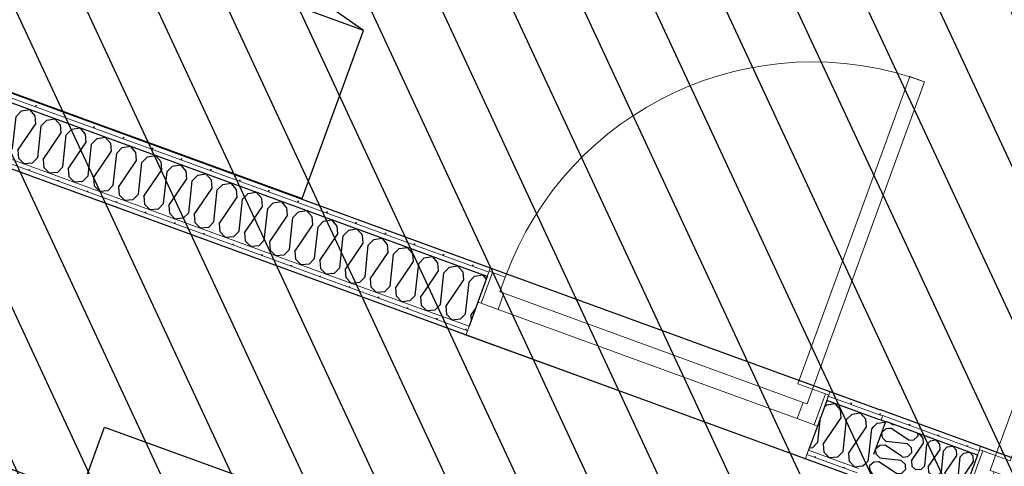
# Model space of a CAD drawing. Header units: millimetres. Extents: x 112481703 to 112588235, y 1264638581 to 1264713486.
# Tile 183 of 256: x 112565359 to 112568111, y 1264676516 to 1264677763. Entities that reach past the tile are written whole.
import ezdxf

# ---------------------------------------------------------------- set-up
doc = ezdxf.new("R2010")
doc.units = ezdxf.units.MM
doc.header["$LTSCALE"] = 0.5
doc.header["$MEASUREMENT"] = 0
doc.linetypes.add('PLINE', pattern=[0])
for name, color, linetype, lineweight in [('235- Utvendig kledning og overflate', 7, 'Continuous', 0), ('236- Innvendig kledning og overflate', 7, 'Continuous', 0), ('244- Vinduer_ dører_ foldevegger', 7, 'Continuous', 0)]:
    doc.layers.add(name, color=color, linetype=linetype, lineweight=lineweight)
for name, color, linetype in [('2752 Løse skap og reoler', 7, 'Continuous'), ('862- M___Nettoareal', 7, 'Continuous'), ('862- M___Nettoareal(Polylinje)', 7, 'Continuous'), ('LA_farge_dekke_asfalt2', 7, 'Continuous'), ('Yttervegger.A225', 7, 'Continuous'), ('Yttervegger.A225 (Skravur)', 7, 'Continuous')]:
    doc.layers.add(name, color=color, linetype=linetype)
pattern_1 = [(249.956, (112557650, 1264717795), (-81.357, 29.68231), [0, -50]), (249.956, (112557682.11, 1264717756.67), (-81.357, 29.68231), [0, -50])]

# ---------------------------------------------------------------- blocks, each defined once
blk = doc.blocks.new('Legekontor_18_8', base_point=(112565643.1, 1264674628.7))
at = {"layer": '862- M___Nettoareal(Polylinje)', "linetype": 'PLINE', "flags": 128}
blk.add_lwpolyline([(112562952, 1264672584.6), (112565881.6, 1264671515.8), (112567554.2, 1264676100.2), (112567694.6, 1264676485), (112566464.9, 1264676933.6), (112564764.9, 1264677553.8)], close=True, dxfattribs=at)
blk = doc.blocks.new('Korridor_14_9', base_point=(112576467.7, 1264681824.9))
at = {"layer": '862- M___Nettoareal(Polylinje)', "linetype": 'PLINE', "flags": 128}
blk.add_lwpolyline([(112572601.8, 1264674908.6), (112573784.5, 1264674477.1), (112574626.2, 1264676784), (112575767.2, 1264676367.7), (112576177.7, 1264676217.9), (112577189, 1264678989.8), (112578571.3, 1264682778.7), (112579511.2, 1264685354.9), (112580089.2, 1264686939), (112578574.1, 1264687491.8), (112577945.6, 1264685769.1), (112576576, 1264686268.7), (112573384.4, 1264677521), (112565766.9, 1264680300.1), (112564833.5, 1264677741.7), (112566533.4, 1264677121.5), (112567763.2, 1264676672.9), (112567763.5, 1264676673.8), (112569134.1, 1264676173.8)], close=True, dxfattribs=at)
blk = doc.blocks.new('*X161', base_point=(112557650, 1264717795))
at = {"layer": 'Yttervegger.A225 (Skravur)', "linetype": 'PLINE'}
for p, q in [((112564839.8, 1264677699.6), (112564824.6, 1264677717.2)), ((112564791.3, 1264677603.5), (112564841.5, 1264677677.7)), ((112564841.5, 1264677677.7), (112564839.8, 1264677699.6)), ((112564856.2, 1264677672.3), (112564871.7, 1264677688)), ((112564871.7, 1264677688), (112564894.8, 1264677691.7)), ((112564910.1, 1264677674), (112564894.8, 1264677691.7)), ((112564846.9, 1264677583.3), (112564856.2, 1264677672.3)), ((112564861.7, 1264677577.9), (112564911.8, 1264677652)), ((112564911.8, 1264677652), (112564910.1, 1264677674)), ((112564926.6, 1264677646.6), (112564942, 1264677662.3)), ((112564942, 1264677662.3), (112564965.1, 1264677666)), ((112564980.4, 1264677648.3), (112564965.1, 1264677666)), ((112564917.2, 1264677557.6), (112564926.6, 1264677646.6)), ((112564932, 1264677552.2), (112564982.1, 1264677626.3)), ((112564982.1, 1264677626.3), (112564980.4, 1264677648.3)), ((112564996.9, 1264677621), (112565012.3, 1264677636.7)), ((112565012.3, 1264677636.7), (112565035.5, 1264677640.4)), ((112565050.8, 1264677622.6), (112565035.5, 1264677640.4)), ((112565052.5, 1264677600.7), (112565050.8, 1264677622.6)), ((112564791.3, 1264677603.5), (112564793, 1264677581.6)), ((112564987.5, 1264677532), (112564996.9, 1264677621)), ((112565002.3, 1264677526.6), (112565052.5, 1264677600.7)), ((112565057.9, 1264677506.3), (112565067.2, 1264677595.3)), ((112565067.2, 1264677595.3), (112565082.7, 1264677611)), ((112565082.7, 1264677611), (112565105.8, 1264677614.7)), ((112565121.1, 1264677597), (112565105.8, 1264677614.7)), ((112565122.8, 1264677575), (112565121.1, 1264677597)), ((112564793, 1264677581.6), (112564808.9, 1264677565.5)), ((112564831.4, 1264677567.6), (112564808.9, 1264677565.5)), ((112564846.9, 1264677583.3), (112564831.4, 1264677567.6)), ((112564861.7, 1264677577.9), (112564863.4, 1264677555.9)), ((112565072.6, 1264677500.9), (112565122.8, 1264677575)), ((112565128.2, 1264677480.6), (112565137.6, 1264677569.6)), ((112565137.6, 1264677569.6), (112565153, 1264677585.3)), ((112565153, 1264677585.3), (112565176.1, 1264677589.1)), ((112565191.4, 1264677571.3), (112565176.1, 1264677589.1)), ((112565193.1, 1264677549.4), (112565191.4, 1264677571.3)), ((112564863.4, 1264677555.9), (112564879.2, 1264677539.8)), ((112564901.8, 1264677541.9), (112564879.2, 1264677539.8)), ((112564917.2, 1264677557.6), (112564901.8, 1264677541.9)), ((112564932, 1264677552.2), (112564933.7, 1264677530.3)), ((112565143, 1264677475.2), (112565193.1, 1264677549.4)), ((112565198.5, 1264677455), (112565207.9, 1264677544)), ((112565207.9, 1264677544), (112565223.3, 1264677559.7)), ((112565223.3, 1264677559.7), (112565246.5, 1264677563.4)), ((112565261.8, 1264677545.7), (112565246.5, 1264677563.4)), ((112565263.5, 1264677523.7), (112565261.8, 1264677545.7)), ((112564933.7, 1264677530.3), (112564949.6, 1264677514.2)), ((112564972.1, 1264677516.2), (112564949.6, 1264677514.2)), ((112564987.5, 1264677532), (112564972.1, 1264677516.2)), ((112565002.3, 1264677526.6), (112565004, 1264677504.6)), ((112565213.3, 1264677449.6), (112565263.5, 1264677523.7)), ((112565268.9, 1264677429.3), (112565278.2, 1264677518.3)), ((112565278.2, 1264677518.3), (112565293.7, 1264677534)), ((112565293.7, 1264677534), (112565316.8, 1264677537.7)), ((112565332.1, 1264677520), (112565316.8, 1264677537.7)), ((112565333.8, 1264677498), (112565332.1, 1264677520)), ((112565004, 1264677504.6), (112565019.9, 1264677488.5)), ((112565042.4, 1264677490.6), (112565019.9, 1264677488.5)), ((112565057.9, 1264677506.3), (112565042.4, 1264677490.6)), ((112565072.6, 1264677500.9), (112565074.3, 1264677478.9)), ((112565283.6, 1264677423.9), (112565333.8, 1264677498)), ((112565339.2, 1264677403.7), (112565348.6, 1264677492.7)), ((112565348.6, 1264677492.7), (112565364, 1264677508.4)), ((112565364, 1264677508.4), (112565387.1, 1264677512.1)), ((112565402.4, 1264677494.3), (112565387.1, 1264677512.1)), ((112565404.1, 1264677472.4), (112565402.4, 1264677494.3)), ((112565434.3, 1264677482.7), (112565457.5, 1264677486.4)), ((112565472.8, 1264677468.7), (112565457.5, 1264677486.4)), ((112565074.3, 1264677478.9), (112565090.2, 1264677462.8)), ((112565112.8, 1264677464.9), (112565090.2, 1264677462.8)), ((112565128.2, 1264677480.6), (112565112.8, 1264677464.9)), ((112565143, 1264677475.2), (112565144.7, 1264677453.3)), ((112565354, 1264677398.3), (112565404.1, 1264677472.4)), ((112565409.5, 1264677378), (112565418.9, 1264677467)), ((112565418.9, 1264677467), (112565434.3, 1264677482.7)), ((112565474.5, 1264677446.7), (112565472.8, 1264677468.7)), ((112565504.7, 1264677457), (112565527.8, 1264677460.7)), ((112565543.1, 1264677443), (112565527.8, 1264677460.7)), ((112565144.7, 1264677453.3), (112565160.6, 1264677437.2)), ((112565183.1, 1264677439.3), (112565160.6, 1264677437.2)), ((112565198.5, 1264677455), (112565183.1, 1264677439.3)), ((112565213.3, 1264677449.6), (112565215, 1264677427.6)), ((112565424.3, 1264677372.6), (112565474.5, 1264677446.7)), ((112565479.9, 1264677352.3), (112565489.2, 1264677441.3)), ((112565489.2, 1264677441.3), (112565504.7, 1264677457)), ((112565544.8, 1264677421.1), (112565543.1, 1264677443)), ((112565559.6, 1264677415.7), (112565575, 1264677431.4)), ((112565575, 1264677431.4), (112565598.1, 1264677435.1)), ((112565613.4, 1264677417.4), (112565598.1, 1264677435.1)), ((112565215, 1264677427.6), (112565230.9, 1264677411.5)), ((112565253.4, 1264677413.6), (112565230.9, 1264677411.5)), ((112565268.9, 1264677429.3), (112565253.4, 1264677413.6)), ((112565283.6, 1264677423.9), (112565285.3, 1264677402)), ((112565339.2, 1264677403.7), (112565323.8, 1264677387.9)), ((112565494.6, 1264677346.9), (112565544.8, 1264677421.1)), ((112565550.2, 1264677326.7), (112565559.6, 1264677415.7)), ((112565615.1, 1264677395.4), (112565613.4, 1264677417.4)), ((112565629.9, 1264677390), (112565645.3, 1264677405.7)), ((112565645.3, 1264677405.7), (112565668.5, 1264677409.4)), ((112565683.8, 1264677391.7), (112565668.5, 1264677409.4)), ((112565285.3, 1264677402), (112565301.2, 1264677385.9)), ((112565323.8, 1264677387.9), (112565301.2, 1264677385.9)), ((112565354, 1264677398.3), (112565355.7, 1264677376.3)), ((112565355.7, 1264677376.3), (112565371.6, 1264677360.2)), ((112565409.5, 1264677378), (112565394.1, 1264677362.3)), ((112565565, 1264677321.3), (112565615.1, 1264677395.4)), ((112565620.5, 1264677301), (112565629.9, 1264677390)), ((112565685.5, 1264677369.7), (112565683.8, 1264677391.7)), ((112565700.2, 1264677364.4), (112565715.7, 1264677380.1)), ((112565715.7, 1264677380.1), (112565738.8, 1264677383.8)), ((112565754.1, 1264677366), (112565738.8, 1264677383.8)), ((112565394.1, 1264677362.3), (112565371.6, 1264677360.2)), ((112565424.3, 1264677372.6), (112565426, 1264677350.6)), ((112565426, 1264677350.6), (112565441.9, 1264677334.5)), ((112565479.9, 1264677352.3), (112565464.4, 1264677336.6)), ((112565635.3, 1264677295.6), (112565685.5, 1264677369.7)), ((112565690.9, 1264677275.4), (112565700.2, 1264677364.4)), ((112565755.8, 1264677344.1), (112565754.1, 1264677366)), ((112565770.6, 1264677338.7), (112565786, 1264677354.4)), ((112565786, 1264677354.4), (112565809.1, 1264677358.1)), ((112565824.4, 1264677340.4), (112565809.1, 1264677358.1)), ((112565464.4, 1264677336.6), (112565441.9, 1264677334.5)), ((112565494.6, 1264677346.9), (112565496.3, 1264677325)), ((112565496.3, 1264677325), (112565512.2, 1264677308.9)), ((112565550.2, 1264677326.7), (112565534.8, 1264677311)), ((112565565, 1264677321.3), (112565566.7, 1264677299.3)), ((112565705.6, 1264677270), (112565755.8, 1264677344.1)), ((112565761.2, 1264677249.7), (112565770.6, 1264677338.7)), ((112565826.1, 1264677318.4), (112565824.4, 1264677340.4)), ((112565840.9, 1264677313), (112565856.3, 1264677328.7)), ((112565856.3, 1264677328.7), (112565879.5, 1264677332.4)), ((112565894.8, 1264677314.7), (112565879.5, 1264677332.4)), ((112565534.8, 1264677311), (112565512.2, 1264677308.9)), ((112565566.7, 1264677299.3), (112565582.6, 1264677283.2)), ((112565620.5, 1264677301), (112565605.1, 1264677285.3)), ((112565635.3, 1264677295.6), (112565637, 1264677273.7)), ((112565776, 1264677244.3), (112565826.1, 1264677318.4)), ((112565831.5, 1264677224), (112565840.9, 1264677313)), ((112565846.3, 1264677218.6), (112565896.5, 1264677292.8)), ((112565896.5, 1264677292.8), (112565894.8, 1264677314.7)), ((112565911.2, 1264677287.4), (112565926.7, 1264677303.1)), ((112565926.7, 1264677303.1), (112565949.8, 1264677306.8)), ((112565965.1, 1264677289.1), (112565949.8, 1264677306.8)), ((112565605.1, 1264677285.3), (112565582.6, 1264677283.2)), ((112565637, 1264677273.7), (112565652.9, 1264677257.6)), ((112565690.9, 1264677275.4), (112565675.4, 1264677259.6)), ((112565705.6, 1264677270), (112565707.3, 1264677248)), ((112565901.9, 1264677198.4), (112565911.2, 1264677287.4)), ((112565916.6, 1264677193), (112565966.8, 1264677267.1)), ((112565966.8, 1264677267.1), (112565965.1, 1264677289.1)), ((112565981.6, 1264677261.7), (112565997, 1264677277.4)), ((112565997, 1264677277.4), (112566020.1, 1264677281.1)), ((112566035.4, 1264677263.4), (112566020.1, 1264677281.1)), ((112565675.4, 1264677259.6), (112565652.9, 1264677257.6)), ((112565707.3, 1264677248), (112565723.2, 1264677231.9)), ((112565761.2, 1264677249.7), (112565745.8, 1264677234)), ((112565776, 1264677244.3), (112565777.7, 1264677222.3)), ((112565972.2, 1264677172.7), (112565981.6, 1264677261.7)), ((112565987, 1264677167.3), (112566037.1, 1264677241.4)), ((112566037.1, 1264677241.4), (112566035.4, 1264677263.4)), ((112566051.9, 1264677236), (112566067.3, 1264677251.8)), ((112566067.3, 1264677251.8), (112566090.5, 1264677255.5)), ((112566105.8, 1264677237.7), (112566090.5, 1264677255.5)), ((112566107.4, 1264677215.8), (112566105.8, 1264677237.7)), ((112565745.8, 1264677234), (112565723.2, 1264677231.9)), ((112565777.7, 1264677222.3), (112565793.6, 1264677206.2)), ((112565831.5, 1264677224), (112565816.1, 1264677208.3)), ((112565846.3, 1264677218.6), (112565848, 1264677196.7)), ((112566042.5, 1264677147.1), (112566051.9, 1264677236)), ((112566057.3, 1264677141.7), (112566107.4, 1264677215.8)), ((112566112.9, 1264677121.4), (112566122.2, 1264677210.4)), ((112566122.2, 1264677210.4), (112566137.7, 1264677226.1)), ((112566137.7, 1264677226.1), (112566160.8, 1264677229.8)), ((112566176.1, 1264677212.1), (112566160.8, 1264677229.8)), ((112566177.8, 1264677190.1), (112566176.1, 1264677212.1)), ((112565816.1, 1264677208.3), (112565793.6, 1264677206.2)), ((112565848, 1264677196.7), (112565863.9, 1264677180.6)), ((112565886.4, 1264677182.7), (112565863.9, 1264677180.6)), ((112565901.9, 1264677198.4), (112565886.4, 1264677182.7)), ((112565916.6, 1264677193), (112565918.3, 1264677171)), ((112566127.6, 1264677116), (112566177.8, 1264677190.1)), ((112566183.2, 1264677095.7), (112566192.6, 1264677184.7)), ((112566192.6, 1264677184.7), (112566208, 1264677200.4)), ((112566208, 1264677200.4), (112566231.1, 1264677204.1)), ((112566246.4, 1264677186.4), (112566231.1, 1264677204.1)), ((112566248.1, 1264677164.5), (112566246.4, 1264677186.4)), ((112565918.3, 1264677171), (112565934.2, 1264677154.9)), ((112565956.8, 1264677157), (112565934.2, 1264677154.9)), ((112565972.2, 1264677172.7), (112565956.8, 1264677157)), ((112565987, 1264677167.3), (112565988.7, 1264677145.4)), ((112566198, 1264677090.3), (112566248.1, 1264677164.5)), ((112566253.5, 1264677070.1), (112566262.9, 1264677159.1)), ((112566262.9, 1264677159.1), (112566278.3, 1264677174.8)), ((112566278.3, 1264677174.8), (112566301.5, 1264677178.5)), ((112566316.7, 1264677160.8), (112566301.5, 1264677178.5)), ((112566318.4, 1264677138.8), (112566316.7, 1264677160.8)), ((112565988.7, 1264677145.4), (112566004.6, 1264677129.3)), ((112566027.1, 1264677131.3), (112566004.6, 1264677129.3)), ((112566042.5, 1264677147.1), (112566027.1, 1264677131.3)), ((112566057.3, 1264677141.7), (112566059, 1264677119.7)), ((112566268.3, 1264677064.7), (112566318.4, 1264677138.8)), ((112566323.9, 1264677044.4), (112566333.2, 1264677133.4)), ((112566333.2, 1264677133.4), (112566348.7, 1264677149.1)), ((112566348.7, 1264677149.1), (112566371.8, 1264677152.8)), ((112566387.1, 1264677135.1), (112566371.8, 1264677152.8)), ((112566388.8, 1264677113.1), (112566387.1, 1264677135.1)), ((112566419, 1264677123.5), (112566442.1, 1264677127.2)), ((112566457.4, 1264677109.4), (112566442.1, 1264677127.2)), ((112566059, 1264677119.7), (112566074.9, 1264677103.6)), ((112566097.4, 1264677105.7), (112566074.9, 1264677103.6)), ((112566112.9, 1264677121.4), (112566097.4, 1264677105.7)), ((112566127.6, 1264677116), (112566129.3, 1264677094)), ((112566338.6, 1264677039), (112566388.8, 1264677113.1)), ((112566394.2, 1264677018.8), (112566403.6, 1264677107.7)), ((112566403.6, 1264677107.7), (112566419, 1264677123.5)), ((112566459.1, 1264677087.5), (112566457.4, 1264677109.4)), ((112566489.3, 1264677097.8), (112566512.4, 1264677101.5)), ((112566522.1, 1264677090.4), (112566512.4, 1264677101.5)), ((112566129.3, 1264677094), (112566145.2, 1264677077.9)), ((112566167.8, 1264677080), (112566145.2, 1264677077.9)), ((112566183.2, 1264677095.7), (112566167.8, 1264677080)), ((112566198, 1264677090.3), (112566199.7, 1264677068.4)), ((112566409, 1264677013.4), (112566459.1, 1264677087.5)), ((112566464.5, 1264676993.1), (112566473.9, 1264677082.1)), ((112566473.9, 1264677082.1), (112566489.3, 1264677097.8)), ((112566199.7, 1264677068.4), (112566215.6, 1264677052.3)), ((112566238.1, 1264677054.4), (112566215.6, 1264677052.3)), ((112566253.5, 1264677070.1), (112566238.1, 1264677054.4)), ((112566268.3, 1264677064.7), (112566270, 1264677042.7)), ((112566270, 1264677042.7), (112566285.9, 1264677026.6)), ((112566308.4, 1264677028.7), (112566285.9, 1264677026.6)), ((112566323.9, 1264677044.4), (112566308.4, 1264677028.7)), ((112566338.6, 1264677039), (112566340.3, 1264677017.1)), ((112566340.3, 1264677017.1), (112566356.2, 1264677001)), ((112566394.2, 1264677018.8), (112566378.7, 1264677003)), ((112566378.7, 1264677003), (112566356.2, 1264677001)), ((112566409, 1264677013.4), (112566410.7, 1264676991.4)), ((112566410.7, 1264676991.4), (112566426.6, 1264676975.3)), ((112566464.5, 1264676993.1), (112566449.1, 1264676977.4)), ((112566479.3, 1264676987.7), (112566490.8, 1264677004.8)), ((112566449.1, 1264676977.4), (112566426.6, 1264676975.3)), ((112566479.3, 1264676987.7), (112566480.2, 1264676975.7))]:
    blk.add_line(p, q, dxfattribs=at)
blk = doc.blocks.new('*X177', base_point=(112557650, 1264717795))
at = {"layer": 'Yttervegger.A225 (Skravur)', "linetype": 'PLINE'}
for p, q in [((112567797.8, 1264676631.1), (112567793.7, 1264676635.1)), ((112567794.2, 1264676621.3), (112567787.7, 1264676620.8)), ((112567843.3, 1264676588.1), (112567794.2, 1264676621.3)), ((112567807.5, 1264676630.1), (112567797.8, 1264676631.1)), ((112567867.7, 1264676608.1), (112567868.5, 1264676599.8)), ((112567839.7, 1264676578.3), (112567805.5, 1264676581.9)), ((112567839.7, 1264676578.3), (112567850.1, 1264676568.1)), ((112567843.3, 1264676588.1), (112567857.8, 1264676589.2)), ((112567857.8, 1264676589.2), (112567868.5, 1264676599.8)), ((112567840.8, 1264676542.7), (112567851.5, 1264676553.2)), ((112567850.1, 1264676568.1), (112567851.5, 1264676553.2)), ((112567826.3, 1264676541.5), (112567823, 1264676543.8)), ((112567826.3, 1264676541.5), (112567840.8, 1264676542.7))]:
    blk.add_line(p, q, dxfattribs=at)
blk = doc.blocks.new('*X178', base_point=(112557650, 1264717795))
at = {"layer": 'Yttervegger.A225 (Skravur)', "linetype": 'PLINE'}
for p, q in [((112567779.7, 1264676620.2), (112567767.9, 1264676610.1)), ((112567770.4, 1264676594.8), (112567767.9, 1264676610.1)), ((112567787.7, 1264676620.8), (112567779.7, 1264676620.2)), ((112567780.8, 1264676584.5), (112567770.4, 1264676594.8)), ((112567805.5, 1264676581.9), (112567780.8, 1264676584.5)), ((112567762.7, 1264676573.6), (112567750.9, 1264676563.5)), ((112567753.4, 1264676548.2), (112567750.9, 1264676563.5)), ((112567777.2, 1264676574.7), (112567762.7, 1264676573.6)), ((112567823, 1264676543.8), (112567777.2, 1264676574.7)), ((112567757.7, 1264676543.9), (112567753.4, 1264676548.2)), ((112567822.7, 1264676531.8), (112567778.2, 1264676536.4)), ((112567822.7, 1264676531.8), (112567833.1, 1264676521.5)), ((112567833.1, 1264676521.5), (112567833.6, 1264676516.2))]:
    blk.add_line(p, q, dxfattribs=at)
blk = doc.blocks.new('*X179', base_point=(112557650, 1264717795))
at = {"layer": 'Yttervegger.A225 (Skravur)', "linetype": 'PLINE'}
for p, q in [((112567745.7, 1264676527.1), (112567733.9, 1264676516.9)), ((112567760.2, 1264676528.2), (112567745.7, 1264676527.1)), ((112567763.8, 1264676538), (112567757.7, 1264676543.9)), ((112567809.3, 1264676495), (112567760.2, 1264676528.2)), ((112567778.2, 1264676536.4), (112567763.8, 1264676538)), ((112567736.4, 1264676501.6), (112567733.9, 1264676516.9)), ((112567743.2, 1264676494.9), (112567736.4, 1264676501.6)), ((112567809.3, 1264676495), (112567823.8, 1264676496.1)), ((112567823.8, 1264676496.1), (112567834.5, 1264676506.6)), ((112567833.6, 1264676516.2), (112567834.5, 1264676506.6)), ((112567805.7, 1264676485.2), (112567755.4, 1264676490.5)), ((112567805.7, 1264676485.2), (112567816.1, 1264676475)), ((112567816.1, 1264676475), (112567816.8, 1264676468.1))]:
    blk.add_line(p, q, dxfattribs=at)
blk = doc.blocks.new('*X349', base_point=(112557650, 1264717795))
at = {"layer": 'Yttervegger.A225 (Skravur)', "linetype": 'PLINE'}
for p, q in [((112567746.3, 1264676626.8), (112567755.3, 1264676635.9)), ((112567755.3, 1264676635.9), (112567764, 1264676637.3)), ((112567732.6, 1264676551.3), (112567738.2, 1264676604.6)), ((112567722.2, 1264676522.8), (112567715.1, 1264676515.5)), ((112567715.1, 1264676515.5), (112567705.4, 1264676514.6))]:
    blk.add_line(p, q, dxfattribs=at)
blk = doc.blocks.new('*X350', base_point=(112557650, 1264717795))
at = {"layer": 'Yttervegger.A225 (Skravur)', "linetype": 'PLINE'}
for p, q in [((112567764, 1264676637.3), (112567778.4, 1264676639.6)), ((112567778.6, 1264676639.4), (112567778.4, 1264676639.6)), ((112567730.5, 1264676531.2), (112567732.6, 1264676551.3)), ((112567730.5, 1264676531.2), (112567722.2, 1264676522.8))]:
    blk.add_line(p, q, dxfattribs=at)
blk = doc.blocks.new('*X351', base_point=(112557650, 1264717795))
at = {"layer": 'Yttervegger.A225 (Skravur)', "linetype": 'PLINE'}
for p, q in [((112567606.9, 1264676679.4), (112567614.7, 1264676687.2)), ((112567614.7, 1264676687.2), (112567637.8, 1264676690.9)), ((112567653.1, 1264676673.2), (112567637.8, 1264676690.9)), ((112567654.8, 1264676651.3), (112567653.1, 1264676673.2)), ((112567669.5, 1264676645.9), (112567685, 1264676661.6)), ((112567685, 1264676661.6), (112567708.1, 1264676665.3)), ((112567723.4, 1264676647.6), (112567708.1, 1264676665.3)), ((112567589.8, 1264676582.5), (112567597.2, 1264676652.9)), ((112567604.6, 1264676577.1), (112567654.8, 1264676651.3)), ((112567660.2, 1264676556.9), (112567669.5, 1264676645.9)), ((112567725.1, 1264676625.6), (112567723.4, 1264676647.6)), ((112567675, 1264676551.5), (112567725.1, 1264676625.6)), ((112567738.2, 1264676604.6), (112567739.9, 1264676620.2)), ((112567739.9, 1264676620.2), (112567746.3, 1264676626.8)), ((112567589.8, 1264676582.5), (112567574.4, 1264676566.8)), ((112567604.6, 1264676577.1), (112567606.3, 1264676555.2)), ((112567574.4, 1264676566.8), (112567565.6, 1264676566)), ((112567606.3, 1264676555.2), (112567622.2, 1264676539.1)), ((112567660.2, 1264676556.9), (112567644.7, 1264676541.2)), ((112567675, 1264676551.5), (112567676.7, 1264676529.5)), ((112567644.7, 1264676541.2), (112567622.2, 1264676539.1)), ((112567676.7, 1264676529.5), (112567692.5, 1264676513.4)), ((112567705.4, 1264676514.6), (112567692.5, 1264676513.4))]:
    blk.add_line(p, q, dxfattribs=at)
blk = doc.blocks.new('*X352', base_point=(112557650, 1264717795))
at = {"layer": 'Yttervegger.A225 (Skravur)', "linetype": 'PLINE'}
for p, q in [((112566527.7, 1264677083.8), (112566522.1, 1264677090.4)), ((112566529.4, 1264677061.8), (112566527.7, 1264677083.8)), ((112566544.2, 1264677056.4), (112566559.7, 1264677072.1)), ((112566559.7, 1264677072.1), (112566582.8, 1264677075.8)), ((112566598.1, 1264677058.1), (112566582.8, 1264677075.8)), ((112566490.8, 1264677004.8), (112566529.4, 1264677061.8)), ((112566534.9, 1264676967.4), (112566544.2, 1264677056.4)), ((112566599.8, 1264677036.2), (112566598.1, 1264677058.1)), ((112566614.6, 1264677030.8), (112566630, 1264677046.5)), ((112566630, 1264677046.5), (112566653.1, 1264677050.2)), ((112566662.9, 1264677038.8), (112566653.1, 1264677050.2)), ((112566549.6, 1264676962), (112566599.8, 1264677036.2)), ((112566605.2, 1264676941.8), (112566614.6, 1264677030.8)), ((112566480.2, 1264676975.7), (112566481, 1264676965.7)), ((112566481, 1264676965.7), (112566496.9, 1264676949.6)), ((112566534.9, 1264676967.4), (112566519.4, 1264676951.7)), ((112566549.6, 1264676962), (112566551.3, 1264676940.1)), ((112566519.4, 1264676951.7), (112566496.9, 1264676949.6)), ((112566551.3, 1264676940.1), (112566567.2, 1264676924)), ((112566605.2, 1264676941.8), (112566589.7, 1264676926.1)), ((112566620, 1264676936.4), (112566632.1, 1264676954.3)), ((112566620, 1264676936.4), (112566620.9, 1264676923.7)), ((112566589.7, 1264676926.1), (112566567.2, 1264676924))]:
    blk.add_line(p, q, dxfattribs=at)
blk = doc.blocks.new('Dør[19]', base_point=(112557650, 1264717795))
at = {"layer": '235- Utvendig kledning og overflate', "linetype": 'PLINE'}
for p, q in [((112566669.9, 1264677057.9), (112566665.4, 1264677045.7)), ((112566669.9, 1264677057.9), (112566665.4, 1264677045.7)), ((112566670.9, 1264677060.7), (112566669.9, 1264677057.9)), ((112566670.9, 1264677060.7), (112566669.9, 1264677057.9)), ((112566674.4, 1264677070.1), (112566670.9, 1264677060.7)), ((112567619.8, 1264676714.6), (112567618.7, 1264676711.7)), ((112567619.8, 1264676714.6), (112567618.7, 1264676711.7)), ((112567623.2, 1264676723.9), (112567619.8, 1264676714.6)), ((112567618.7, 1264676711.7), (112567614.3, 1264676699.5)), ((112567618.7, 1264676711.7), (112567614.3, 1264676699.5))]:
    blk.add_line(p, q, dxfattribs=at)
at = {"layer": '236- Innvendig kledning og overflate', "linetype": 'PLINE'}
for p, q in [((112566610.3, 1264676894.4), (112566605.8, 1264676882.2)), ((112566614.7, 1264676906.7), (112566610.3, 1264676894.4)), ((112567563.5, 1264676560.5), (112567559.1, 1264676548.3)), ((112567559.1, 1264676548.3), (112567554.6, 1264676536.1))]:
    blk.add_line(p, q, dxfattribs=at)
at = {"layer": '244- Vinduer_ dører_ foldevegger', "linetype": 'PLINE'}
for p, q in [((112567533.3, 1264676746.1), (112567846.6, 1264677604.7)), ((112567846.6, 1264677604.7), (112567887.9, 1264677589.6)), ((112567887.9, 1264677589.6), (112567574.7, 1264676731)), ((112566670.9, 1264677060.7), (112566639.4, 1264676974.3)), ((112566665.4, 1264677045.7), (112566639.4, 1264676974.3)), ((112566665.4, 1264677045.7), (112566639.4, 1264676974.3)), ((112566680.3, 1264677057.3), (112566648.8, 1264676970.9)), ((112566680.3, 1264677057.3), (112566670.9, 1264677060.7)), ((112566674.4, 1264677070.1), (112567623.2, 1264676723.9)), ((112566716, 1264677044.3), (112566680.3, 1264677057.3)), ((112566700.9, 1264677002.9), (112566716, 1264677044.3)), ((112566695.8, 1264676953.7), (112566712.2, 1264676998.8)), ((112566712.2, 1264676998.8), (112566700.9, 1264677002.9)), ((112566712.2, 1264676998.8), (112567548.3, 1264676693.8)), ((112566639.4, 1264676974.3), (112566614.7, 1264676906.7)), ((112566648.8, 1264676970.9), (112566639.4, 1264676974.3)), ((112566648.8, 1264676970.9), (112566695.8, 1264676953.7)), ((112567531.9, 1264676648.7), (112566695.8, 1264676953.7)), ((112566605.8, 1264676882.2), (112567554.6, 1264676536.1)), ((112567574.7, 1264676731), (112567533.3, 1264676746.1)), ((112567574.7, 1264676731), (112567559.6, 1264676689.7)), ((112567610.4, 1264676718), (112567574.7, 1264676731)), ((112567578.8, 1264676631.6), (112567610.4, 1264676718)), ((112567619.8, 1264676714.6), (112567588.2, 1264676628.1)), ((112567610.4, 1264676718), (112567619.8, 1264676714.6)), ((112567548.3, 1264676693.8), (112567531.9, 1264676648.7)), ((112567559.6, 1264676689.7), (112567548.3, 1264676693.8)), ((112567614.3, 1264676699.5), (112567588.2, 1264676628.1)), ((112567614.3, 1264676699.5), (112567588.2, 1264676628.1)), ((112567531.9, 1264676648.7), (112567578.8, 1264676631.6)), ((112567588.2, 1264676628.1), (112567563.5, 1264676560.5)), ((112567578.8, 1264676631.6), (112567588.2, 1264676628.1))]:
    blk.add_line(p, q, dxfattribs=at)
blk.add_arc((112567574.7, 1264676731), 914, 69.956, 159.956, dxfattribs=at)
blk = doc.blocks.new('*X412', base_point=(112557650, 1264717795))
at = {"layer": 'Yttervegger.A225 (Skravur)', "linetype": 'PLINE'}
for p, q in [((112567870.6, 1264676605.6), (112567873.3, 1264676606.1)), ((112567883.5, 1264676594.3), (112567873.3, 1264676606.1)), ((112567851.4, 1264676530.7), (112567884.6, 1264676579.8)), ((112567884.6, 1264676579.8), (112567883.5, 1264676594.3)), ((112567894.4, 1264676576.2), (112567904.6, 1264676586.6)), ((112567904.6, 1264676586.6), (112567919.9, 1264676589.1)), ((112567930, 1264676577.3), (112567919.9, 1264676589.1)), ((112567931.2, 1264676562.8), (112567930, 1264676577.3)), ((112567888.2, 1264676517.3), (112567894.4, 1264676576.2)), ((112567898, 1264676513.7), (112567931.2, 1264676562.8)), ((112567934.8, 1264676500.3), (112567941, 1264676559.2)), ((112567941, 1264676559.2), (112567951.2, 1264676569.6)), ((112567951.2, 1264676569.6), (112567966.5, 1264676572.1)), ((112567976.6, 1264676560.3), (112567966.5, 1264676572.1)), ((112567977.7, 1264676545.8), (112567976.6, 1264676560.3)), ((112567987.5, 1264676542.2), (112567997.8, 1264676552.6)), ((112567997.8, 1264676552.6), (112568013.1, 1264676555.1)), ((112568023.2, 1264676543.4), (112568013.1, 1264676555.1)), ((112567851.4, 1264676530.7), (112567852.5, 1264676516.2)), ((112567944.5, 1264676496.7), (112567977.7, 1264676545.8)), ((112567981.3, 1264676483.3), (112567987.5, 1264676542.2)), ((112567991.1, 1264676479.7), (112568024.3, 1264676528.8)), ((112568024.3, 1264676528.8), (112568023.2, 1264676543.4)), ((112567852.5, 1264676516.2), (112567863, 1264676505.5)), ((112567878, 1264676506.9), (112567863, 1264676505.5)), ((112567888.2, 1264676517.3), (112567878, 1264676506.9)), ((112567898, 1264676513.7), (112567899.1, 1264676499.2)), ((112567899.1, 1264676499.2), (112567909.6, 1264676488.5)), ((112567934.8, 1264676500.3), (112567924.5, 1264676489.9)), ((112567944.5, 1264676496.7), (112567945.7, 1264676482.2)), ((112567924.5, 1264676489.9), (112567909.6, 1264676488.5)), ((112567945.7, 1264676482.2), (112567956.2, 1264676471.5)), ((112567971.1, 1264676472.9), (112567956.2, 1264676471.5)), ((112567981.3, 1264676483.3), (112567971.1, 1264676472.9)), ((112567991.1, 1264676479.7), (112567992.2, 1264676465.2)), ((112567992.2, 1264676465.2), (112568002, 1264676455.3))]:
    blk.add_line(p, q, dxfattribs=at)
blk = doc.blocks.new('Dør[23]', base_point=(112557650, 1264717795))
at = {"layer": '235- Utvendig kledning og overflate', "linetype": 'PLINE'}
for p, q in [((112568039.9, 1264676559.1), (112568035.5, 1264676546.9)), ((112568039.9, 1264676559.1), (112568035.5, 1264676546.9)), ((112568041, 1264676561.9), (112568039.9, 1264676559.1)), ((112568041, 1264676561.9), (112568039.9, 1264676559.1)), ((112568044.4, 1264676571.3), (112568041, 1264676561.9)), ((112568993.2, 1264676225.2), (112568989.8, 1264676215.8)), ((112568988.8, 1264676213), (112568984.3, 1264676200.7)), ((112568988.8, 1264676213), (112568984.3, 1264676200.7)), ((112568989.8, 1264676215.8), (112568988.8, 1264676213)), ((112568989.8, 1264676215.8), (112568988.8, 1264676213))]:
    blk.add_line(p, q, dxfattribs=at)
at = {"layer": '236- Innvendig kledning og overflate', "linetype": 'PLINE'}
for p, q in [((112567997.4, 1264676442.6), (112567992.3, 1264676428.5)), ((112568001.9, 1264676454.8), (112567997.4, 1264676442.6)), ((112568946.3, 1264676096.5), (112568941.1, 1264676082.4)), ((112568950.7, 1264676108.7), (112568946.3, 1264676096.5))]:
    blk.add_line(p, q, dxfattribs=at)
at = {"layer": '244- Vinduer_ dører_ foldevegger', "linetype": 'PLINE'}
for p, q in [((112568399.3, 1264677404.1), (112568086, 1264676545.5)), ((112568440.7, 1264677389), (112568399.3, 1264677404.1)), ((112568127.4, 1264676530.4), (112568440.7, 1264677389)), ((112568041, 1264676561.9), (112568009.4, 1264676475.5)), ((112568018.8, 1264676472.1), (112568050.4, 1264676558.5)), ((112568050.4, 1264676558.5), (112568041, 1264676561.9)), ((112568993.2, 1264676225.2), (112568044.4, 1264676571.3)), ((112568050.4, 1264676558.5), (112568086, 1264676545.5)), ((112568035.5, 1264676546.9), (112568009.4, 1264676475.5)), ((112568035.5, 1264676546.9), (112568009.4, 1264676475.5)), ((112568086, 1264676545.5), (112568071, 1264676504.2)), ((112568086, 1264676545.5), (112568127.4, 1264676530.4)), ((112568082.2, 1264676500), (112568065.8, 1264676455)), ((112568071, 1264676504.2), (112568082.2, 1264676500)), ((112568918.3, 1264676195), (112568082.2, 1264676500)), ((112568009.4, 1264676475.5), (112568001.9, 1264676454.8)), ((112568018.8, 1264676472.1), (112568009.4, 1264676475.5)), ((112568065.8, 1264676455), (112568018.8, 1264676472.1)), ((112568065.8, 1264676455), (112568901.9, 1264676149.9)), ((112568941.1, 1264676082.4), (112567992.3, 1264676428.5)), ((112568929.6, 1264676190.9), (112568944.7, 1264676232.2)), ((112568944.7, 1264676232.2), (112568980.4, 1264676219.2)), ((112568980.4, 1264676219.2), (112568948.9, 1264676132.8)), ((112568980.4, 1264676219.2), (112568989.8, 1264676215.8)), ((112568901.9, 1264676149.9), (112568918.3, 1264676195)), ((112568918.3, 1264676195), (112568929.6, 1264676190.9)), ((112568989.8, 1264676215.8), (112568958.2, 1264676129.3)), ((112568984.3, 1264676200.7), (112568958.2, 1264676129.3)), ((112568984.3, 1264676200.7), (112568958.2, 1264676129.3)), ((112568948.9, 1264676132.8), (112568901.9, 1264676149.9)), ((112568948.9, 1264676132.8), (112568958.2, 1264676129.3)), ((112568958.2, 1264676129.3), (112568950.7, 1264676108.7))]:
    blk.add_line(p, q, dxfattribs=at)
blk.add_arc((112568086, 1264676545.5), 914, 339.956, 69.956, dxfattribs=at)
blk = doc.blocks.new('Undersøkelsesbenk[10]', base_point=(112566279, 1264676163.2))
at = {"layer": '2752 Løse skap og reoler', "linetype": 'PLINE'}
for p in [(112564756.6, 1264676250.2), (112564864, 1264676019.4)]:
    blk.add_line(p, (112564925.7, 1264676188.5), dxfattribs=at)
at = {"layer": '2752 Løse skap og reoler', "linetype": 'PLINE', "flags": 128}
for points in [[(112566279, 1264676163.2), (112566056.2, 1264675552.6), (112564271.3, 1264676203.8), (112564494.1, 1264676814.4)], [(112564886.9, 1264676607.2), (112564756.6, 1264676250.2), (112564780.5, 1264676198.9), (112564742.8, 1264676095.6), (112564348.2, 1264676239.6), (112564529.9, 1264676737.5)], [(112566240.6, 1264676145.3), (112566038.3, 1264675591), (112564864, 1264676019.4), (112564756.6, 1264676250.2), (112564897.2, 1264676635.4)], [(112565903.2, 1264676300.3), (112565527.5, 1264676437.4), (112565596, 1264676625.3), (112565971.8, 1264676488.2)]]:
    blk.add_lwpolyline(points, close=True, dxfattribs=at)
blk = doc.blocks.new('Garderobe 01[16]', base_point=(112566319.5, 1264677732.9))
at = {"layer": '2752 Løse skap og reoler', "linetype": 'PLINE'}
for p, q in [((112565004.3, 1264678212.7), (112565701.6, 1264678151.2)), ((112566319.5, 1264677732.9), (112565746.4, 1264678134.8))]:
    blk.add_line(p, q, dxfattribs=at)
at = {"layer": '2752 Løse skap og reoler', "linetype": 'PLINE', "flags": 128}
blk.add_lwpolyline([(112566319.5, 1264677732.9), (112565004.3, 1264678212.7), (112564832.9, 1264677743), (112566148.1, 1264677263.2)], close=True, dxfattribs=at)
at = {"layer": '2752 Løse skap og reoler', "linetype": 'PLINE'}
for centre, start, end in [((112565004.3, 1264678212.7), 339.956, 354.956), ((112566319.5, 1264677732.9), 144.956, 159.956)]:
    blk.add_arc(centre, 700, start, end, dxfattribs=at)

msp = doc.modelspace()

# ---------------------------------------------------------------- hatches: boundary and pattern name
at = {"layer": 'LA_farge_dekke_asfalt2', "linetype": 'Continuous'}
h = msp.add_hatch(dxfattribs=at)
h.set_pattern_fill('Murverk', color=256, style=0, pattern_type=2)
h.set_pattern_definition([(294.956, (112557650, 1264717795), (163.1938, 75.94596), [])])
h.paths.add_polyline_path([(112562670.3, 1264672618.4), (112565507.4, 1264680394.8), (112573384.4, 1264677521), (112579262.4, 1264693632), (112587341.4, 1264690684.4), (112579714.9, 1264669780.9), (112576475.3, 1264670962.9), (112575386.6, 1264667979)])
at = {"layer": 'Yttervegger.A225 (Skravur)', "linetype": 'Continuous'}
h = msp.add_hatch(dxfattribs=at)
h.set_pattern_fill('Prikker_tett', color=256, style=0, pattern_type=2)
h.set_pattern_definition(pattern_1)
h.paths.add_polyline_path([(112566533.4, 1264677121.5), (112564833.5, 1264677741.7), (112564829, 1264677729.5), (112566529, 1264677109.3)])
h = msp.add_hatch(dxfattribs=at)
h.set_pattern_fill('Prikker_tett', color=256, style=0, pattern_type=2)
h.set_pattern_definition(pattern_1)
h.paths.add_polyline_path([(112566529, 1264677109.3), (112564829, 1264677729.5), (112564824.6, 1264677717.3), (112566524.5, 1264677097.1)])
h = msp.add_hatch(dxfattribs=at)
h.set_pattern_fill('Prikker_tett', color=256, style=0, pattern_type=2)
h.set_pattern_definition(pattern_1)
h.paths.add_polyline_path([(112564769.4, 1264677566.1), (112566469.3, 1264676945.9), (112566473.8, 1264676958.1), (112564773.9, 1264677578.3)])
h = msp.add_hatch(dxfattribs=at)
h.set_pattern_fill('Prikker_tett', color=256, style=0, pattern_type=2)
h.set_pattern_definition(pattern_1)
h.paths.add_polyline_path([(112564764.9, 1264677553.8), (112566464.9, 1264676933.6), (112566469.3, 1264676945.9), (112564769.4, 1264677566.1)])
h = msp.add_hatch(dxfattribs=at)
h.set_pattern_fill('Prikker_tett', color=256, style=0, pattern_type=2)
h.set_pattern_definition(pattern_1)
h.paths.add_polyline_path([(112566529, 1264677109.3), (112566524.5, 1264677097.1), (112566665.4, 1264677045.7), (112566669.9, 1264677057.9)])
h = msp.add_hatch(dxfattribs=at)
h.set_pattern_fill('Prikker_tett', color=256, style=0, pattern_type=2)
h.set_pattern_definition(pattern_1)
h.paths.add_polyline_path([(112566533.4, 1264677121.5), (112566529, 1264677109.3), (112566669.9, 1264677057.9), (112566674.4, 1264677070.1)])
h = msp.add_hatch(dxfattribs=at)
h.set_pattern_fill('Prikker_tett', color=256, style=0, pattern_type=2)
h.set_pattern_definition(pattern_1)
h.paths.add_polyline_path([(112566469.3, 1264676945.9), (112566464.9, 1264676933.6), (112566605.8, 1264676882.2), (112566610.3, 1264676894.4)])
h = msp.add_hatch(dxfattribs=at)
h.set_pattern_fill('Prikker_tett', color=256, style=0, pattern_type=2)
h.set_pattern_definition(pattern_1)
h.paths.add_polyline_path([(112566473.8, 1264676958.1), (112566469.3, 1264676945.9), (112566610.3, 1264676894.4), (112566614.7, 1264676906.7)])
h = msp.add_hatch(dxfattribs=at)
h.set_pattern_fill('Prikker_tett', color=256, style=0, pattern_type=2)
h.set_pattern_definition(pattern_1)
h.paths.add_polyline_path([(112567763.2, 1264676672.9), (112567623.2, 1264676723.9), (112567618.7, 1264676711.7), (112567758.7, 1264676660.7)])
h = msp.add_hatch(dxfattribs=at)
h.set_pattern_fill('Prikker_tett', color=256, style=0, pattern_type=2)
h.set_pattern_definition(pattern_1)
h.paths.add_polyline_path([(112567754.2, 1264676648.5), (112567758.7, 1264676660.7), (112567618.7, 1264676711.7), (112567614.3, 1264676699.5)])
h = msp.add_hatch(dxfattribs=at)
h.set_pattern_fill('Prikker_tett', color=256, style=0, pattern_type=2)
h.set_pattern_definition(pattern_1)
h.paths.add_polyline_path([(112567766.5, 1264676644), (112567770.9, 1264676656.2), (112567758.7, 1264676660.7), (112567754.2, 1264676648.5)])
h = msp.add_hatch(dxfattribs=at)
h.set_pattern_fill('Prikker_tett', color=256, style=0, pattern_type=2)
h.set_pattern_definition(pattern_1)
h.paths.add_polyline_path([(112567770.9, 1264676656.2), (112567771.2, 1264676657), (112567771.1, 1264676657.2), (112567759, 1264676661.6), (112567758.7, 1264676660.7)])
h = msp.add_hatch(dxfattribs=at)
h.set_pattern_fill('Prikker_tett', color=256, style=0, pattern_type=2)
h.set_pattern_definition(pattern_1)
h.paths.add_polyline_path([(112567763.5, 1264676673.8), (112567759, 1264676661.6), (112567771.1, 1264676657.2)])
h = msp.add_hatch(dxfattribs=at)
h.set_pattern_fill('Prikker_tett', color=256, style=0, pattern_type=2)
h.set_pattern_definition(pattern_1)
h.paths.add_polyline_path([(112567775.7, 1264676669.4), (112567763.5, 1264676673.8), (112567771.1, 1264676657.2), (112567771.3, 1264676657.1)])
h = msp.add_hatch(dxfattribs=at)
h.set_pattern_fill('Prikker_tett', color=256, style=0, pattern_type=2)
h.set_pattern_definition(pattern_1)
h.paths.add_polyline_path([(112567775.7, 1264676669.4), (112567771.3, 1264676657.1), (112568039.9, 1264676559.1), (112568044.4, 1264676571.3)])
h = msp.add_hatch(dxfattribs=at)
h.set_pattern_fill('Prikker_tett', color=256, style=0, pattern_type=2)
h.set_pattern_definition(pattern_1)
h.paths.add_polyline_path([(112567778.7, 1264676639.5), (112567778.9, 1264676640.2), (112567778.7, 1264676640.6), (112567766.8, 1264676644.9), (112567766.5, 1264676644)])
h = msp.add_hatch(dxfattribs=at)
h.set_pattern_fill('Prikker_tett', color=256, style=0, pattern_type=2)
h.set_pattern_definition(pattern_1)
h.paths.add_polyline_path([(112567778.7, 1264676640.6), (112567771.2, 1264676657), (112567766.8, 1264676644.9)])
h = msp.add_hatch(dxfattribs=at)
h.set_pattern_fill('Prikker_tett', color=256, style=0, pattern_type=2)
h.set_pattern_definition(pattern_1)
h.paths.add_polyline_path([(112567771.3, 1264676657.1), (112567771.1, 1264676657.2), (112567771.2, 1264676657)])
h = msp.add_hatch(dxfattribs=at)
h.set_pattern_fill('Prikker_tett', color=256, style=0, pattern_type=2)
h.set_pattern_definition(pattern_1)
h.paths.add_polyline_path([(112567771.2, 1264676657), (112567778.7, 1264676640.6), (112567779, 1264676640.5), (112567783.5, 1264676652.7), (112567771.3, 1264676657.1)])
h = msp.add_hatch(dxfattribs=at)
h.set_pattern_fill('Prikker_tett', color=256, style=0, pattern_type=2)
h.set_pattern_definition(pattern_1)
h.paths.add_polyline_path([(112567779, 1264676640.5), (112567778.7, 1264676640.6), (112567778.9, 1264676640.2)])
h = msp.add_hatch(dxfattribs=at)
h.set_pattern_fill('Prikker_tett', color=256, style=0, pattern_type=2)
h.set_pattern_definition(pattern_1)
h.paths.add_polyline_path([(112567783.5, 1264676652.7), (112567779, 1264676640.5), (112568035.5, 1264676546.9), (112568039.9, 1264676559.1)])
h = msp.add_hatch(dxfattribs=at)
h.set_pattern_fill('Prikker_tett', color=256, style=0, pattern_type=2)
h.set_pattern_definition(pattern_1)
h.paths.add_polyline_path([(112567703.5, 1264676509.4), (112567563.5, 1264676560.5), (112567559.1, 1264676548.3), (112567699.1, 1264676497.2)])
h = msp.add_hatch(dxfattribs=at)
h.set_pattern_fill('Prikker_tett', color=256, style=0, pattern_type=2)
h.set_pattern_definition(pattern_1)
h.paths.add_polyline_path([(112567699.1, 1264676497.2), (112567559.1, 1264676548.3), (112567554.6, 1264676536.1), (112567694.6, 1264676485)])

# ---------------------------------------------------------------- linework, layer by layer
at = {"layer": '235- Utvendig kledning og overflate', "linetype": 'PLINE'}
for p, q in [((112566529, 1264677109.3), (112564829, 1264677729.5)), ((112566669.9, 1264677057.9), (112566529, 1264677109.3)), ((112566669.9, 1264677057.9), (112566665.4, 1264677045.7)), ((112566670.9, 1264677060.7), (112566669.9, 1264677057.9)), ((112566674.4, 1264677070.1), (112566670.9, 1264677060.7)), ((112567619.8, 1264676714.6), (112567618.7, 1264676711.7)), ((112567623.2, 1264676723.9), (112567619.8, 1264676714.6)), ((112567618.7, 1264676711.7), (112567614.3, 1264676699.5)), ((112567758.7, 1264676660.7), (112567618.7, 1264676711.7)), ((112567770.9, 1264676656.2), (112567758.7, 1264676660.7)), ((112567770.9, 1264676656.2), (112567758.7, 1264676660.7)), ((112567771.2, 1264676657), (112567766.8, 1264676644.9)), ((112567771.2, 1264676657), (112567771.3, 1264676657.1)), ((112567783.5, 1264676652.7), (112567771.3, 1264676657.1)), ((112568039.9, 1264676559.1), (112567783.5, 1264676652.7)), ((112568039.9, 1264676559.1), (112568035.5, 1264676546.9)), ((112568041, 1264676561.9), (112568039.9, 1264676559.1)), ((112568044.4, 1264676571.3), (112568041, 1264676561.9))]:
    msp.add_line(p, q, dxfattribs=at)
at = {"layer": '235- Utvendig kledning og overflate', "linetype": 'PLINE', "flags": 128}
for points in [[(112566533.4, 1264677121.5), (112564833.5, 1264677741.7)], [(112566674.4, 1264677070.1), (112566533.4, 1264677121.5)], [(112567763.2, 1264676672.9), (112567623.2, 1264676723.9)], [(112567763.5, 1264676673.8), (112567763.2, 1264676672.9)], [(112567763.5, 1264676673.8), (112567775.7, 1264676669.4)], [(112568044.4, 1264676571.3), (112567775.7, 1264676669.4)]]:
    msp.add_lwpolyline(points, dxfattribs=at)
at = {"layer": '236- Innvendig kledning og overflate', "linetype": 'PLINE'}
for p, q in [((112564773.9, 1264677578.3), (112566473.8, 1264676958.1)), ((112564769.4, 1264677566.1), (112566469.3, 1264676945.9)), ((112566469.3, 1264676945.9), (112566610.3, 1264676894.4)), ((112566473.8, 1264676958.1), (112566614.7, 1264676906.7)), ((112566610.3, 1264676894.4), (112566605.8, 1264676882.2)), ((112566614.7, 1264676906.7), (112566610.3, 1264676894.4)), ((112567563.5, 1264676560.5), (112567559.1, 1264676548.3)), ((112567563.5, 1264676560.5), (112567703.5, 1264676509.4)), ((112567559.1, 1264676548.3), (112567554.6, 1264676536.1)), ((112567559.1, 1264676548.3), (112567699.1, 1264676497.2))]:
    msp.add_line(p, q, dxfattribs=at)
at = {"layer": '236- Innvendig kledning og overflate', "linetype": 'PLINE', "flags": 128}
for points in [[(112564764.9, 1264677553.8), (112566464.9, 1264676933.6)], [(112566464.9, 1264676933.6), (112566605.8, 1264676882.2)], [(112567554.6, 1264676536.1), (112567694.6, 1264676485)]]:
    msp.add_lwpolyline(points, dxfattribs=at)
at = {"layer": 'Yttervegger.A225', "linetype": 'PLINE'}
for p, q in [((112566524.5, 1264677097.1), (112564824.6, 1264677717.3)), ((112566665.4, 1264677045.7), (112566524.5, 1264677097.1)), ((112566665.4, 1264677045.7), (112566639.4, 1264676974.3)), ((112566639.4, 1264676974.3), (112566614.7, 1264676906.7)), ((112567614.3, 1264676699.5), (112567588.2, 1264676628.1)), ((112567754.2, 1264676648.5), (112567614.3, 1264676699.5)), ((112567778.9, 1264676640.2), (112567745.4, 1264676548.4)), ((112567766.5, 1264676644), (112567754.2, 1264676648.5)), ((112567778.7, 1264676639.5), (112567766.5, 1264676644)), ((112567778.7, 1264676639.5), (112567766.5, 1264676644)), ((112567779, 1264676640.5), (112567778.9, 1264676640.2)), ((112567871.1, 1264676606.9), (112567779, 1264676640.5)), ((112567871.1, 1264676606.9), (112567779, 1264676640.5)), ((112567588.2, 1264676628.1), (112567563.5, 1264676560.5)), ((112568035.5, 1264676546.9), (112567871.1, 1264676606.9)), ((112568035.5, 1264676546.9), (112568009.4, 1264676475.5))]:
    msp.add_line(p, q, dxfattribs=at)

# ---------------------------------------------------------------- block references
at = {"layer": '244- Vinduer_ dører_ foldevegger', "linetype": 'PLINE'}
for name in ['Dør[19]', 'Dør[23]']:
    msp.add_blockref(name, (112557650, 1264717795), dxfattribs=at)
at = {"layer": '2752 Løse skap og reoler', "linetype": 'PLINE'}
for name, p in [('Garderobe 01[16]', (112566319.5, 1264677732.9)), ('Undersøkelsesbenk[10]', (112566279, 1264676163.2))]:
    msp.add_blockref(name, p, dxfattribs=at)
at = {"layer": '862- M___Nettoareal', "linetype": 'Continuous'}
for name, p in [('Korridor_14_9', (112576467.7, 1264681824.9)), ('Legekontor_18_8', (112565643.1, 1264674628.7))]:
    msp.add_blockref(name, p, dxfattribs=at)
at = {"layer": 'Yttervegger.A225'}
for name in ['*X161', '*X352', '*X351', '*X349', '*X350', '*X177', '*X178', '*X412', '*X179']:
    msp.add_blockref(name, (112557650, 1264717795), dxfattribs=at)

doc.saveas('drawing.dxf')
